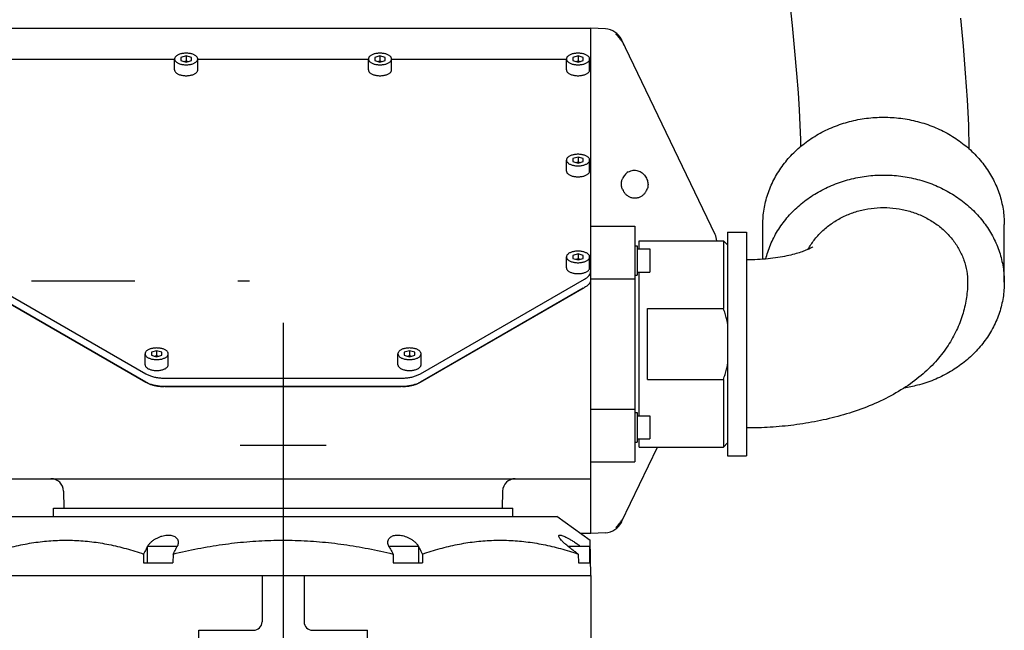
# Model space of a CAD drawing. Header units: millimetres. Extents: x 0 to 594, y 0 to 420.
# Tile 29 of 31: x 489 to 512, y 320 to 335. Entities that reach past the tile are written whole.
import ezdxf

# ---------------------------------------------------------------- set-up
doc = ezdxf.new("R2010")
doc.units = ezdxf.units.MM
doc.header["$LTSCALE"] = 32.67
doc.linetypes.add('CENTER', pattern=[0.6, 0.375, -0.075, 0.075, -0.075])
doc.layers.get('0').update_dxf_attribs({"linetype": 'CONTINUOUS'})
doc.layers.add('DEFAULT_1', color=7, linetype='CENTER')

msp = doc.modelspace()

# ---------------------------------------------------------------- linework, layer by layer
at = {"color": 7, "linetype": 'CONTINUOUS'}
for p, q in [((487.5825, 334.39393), (502.1825, 334.39393)), ((502.53138, 334.37564), (502.1825, 334.39393)), ((502.1825, 322.39393), (502.1825, 334.39393)), ((505.13326, 329.49651), (502.91424, 334.11947)), ((492.3075, 333.40065), (492.3075, 333.66045)), ((492.5825, 333.73262), (492.4575, 333.69654)), ((492.4575, 333.69654), (492.4575, 333.62437)), ((492.5825, 333.73262), (492.5825, 333.62004)), ((492.7075, 333.69654), (492.5825, 333.73262)), ((492.7075, 333.62437), (492.7075, 333.69654)), ((492.8575, 333.40065), (492.8575, 333.66045)), ((496.9075, 333.40065), (496.9075, 333.66045)), ((497.1825, 333.73262), (497.0575, 333.69654)), ((497.0575, 333.69654), (497.0575, 333.62437)), ((497.1825, 333.73262), (497.1825, 333.62004)), ((497.3075, 333.69654), (497.1825, 333.73262)), ((497.3075, 333.62437), (497.3075, 333.69654)), ((497.4575, 333.40065), (497.4575, 333.66045)), ((501.6075, 333.40065), (501.6075, 333.66045)), ((501.8825, 333.73262), (501.7575, 333.69654)), ((501.7575, 333.69654), (501.7575, 333.62437)), ((502.0075, 333.69654), (501.8825, 333.73262)), ((501.8825, 333.73262), (501.8825, 333.62004)), ((502.0075, 333.62437), (502.0075, 333.69654)), ((502.1575, 333.40065), (502.1575, 333.66045)), ((492.3075, 333.65065), (488.1575, 333.65065)), ((492.4575, 333.62437), (492.5825, 333.58828)), ((492.5275, 333.60416), (492.5825, 333.62004)), ((492.5825, 333.58828), (492.7075, 333.62437)), ((492.5825, 333.62004), (492.6375, 333.60416)), ((496.9075, 333.65065), (492.8575, 333.65065)), ((497.0575, 333.62437), (497.1825, 333.58828)), ((497.1275, 333.60416), (497.1825, 333.62004)), ((497.1825, 333.58828), (497.3075, 333.62437)), ((497.1825, 333.62004), (497.2375, 333.60416)), ((501.6075, 333.65065), (497.4575, 333.65065)), ((501.7575, 333.62437), (501.8825, 333.58828)), ((501.8275, 333.60416), (501.8825, 333.62004)), ((501.8825, 333.58828), (502.0075, 333.62437)), ((501.8825, 333.62004), (501.9375, 333.60416)), ((501.8825, 331.33262), (501.7575, 331.29654)), ((502.0075, 331.29654), (501.8825, 331.33262)), ((501.8825, 331.33262), (501.8825, 331.22004)), ((501.6075, 331.00065), (501.6075, 331.26045)), ((501.7575, 331.29654), (501.7575, 331.22437)), ((501.7575, 331.22437), (501.8825, 331.18828)), ((501.8275, 331.20416), (501.8825, 331.22004)), ((501.8825, 331.18828), (502.0075, 331.22437)), ((501.8825, 331.22004), (501.9375, 331.20416)), ((502.0075, 331.22437), (502.0075, 331.29654)), ((502.1575, 331.00065), (502.1575, 331.26045)), ((502.93547, 330.8132), (502.93758, 330.81846)), ((502.1825, 329.69393), (503.2325, 329.69393)), ((503.2325, 329.69393), (503.2325, 324.09393)), ((506.2675, 328.90519), (506.2675, 329.73054)), ((511.9975, 328.35798), (511.9975, 329.73054)), ((505.4325, 329.54893), (505.8825, 329.54893)), ((505.4325, 329.54892), (505.4325, 324.23894)), ((505.8825, 329.54892), (505.8825, 324.23894)), ((503.2325, 329.22383), (503.2825, 329.22383)), ((503.2825, 329.22383), (503.2825, 328.52383)), ((503.3325, 329.34393), (505.3325, 329.34393)), ((503.3325, 329.14393), (503.3325, 329.34393)), ((505.3325, 329.34393), (505.3325, 327.73803)), ((505.4325, 329.24393), (505.3325, 329.34393)), ((501.8825, 329.03262), (501.7575, 328.99654)), ((501.7575, 328.99654), (501.7575, 328.92437)), ((502.0075, 328.99654), (501.8825, 329.03262)), ((501.8825, 329.03262), (501.8825, 328.92004)), ((502.0075, 328.92437), (502.0075, 328.99654)), ((503.2825, 329.14883), (503.5825, 329.14883)), ((503.5825, 329.14883), (503.5825, 328.59883)), ((501.6075, 328.70065), (501.6075, 328.96045)), ((501.7575, 328.92437), (501.8825, 328.88828)), ((501.8275, 328.90416), (501.8825, 328.92004)), ((501.8825, 328.88828), (502.0075, 328.92437)), ((501.8825, 328.92004), (501.9375, 328.90416)), ((502.1575, 328.70065), (502.1575, 328.96045)), ((503.2325, 328.52383), (503.2825, 328.52383)), ((503.2825, 328.59883), (503.5825, 328.59883)), ((503.3325, 325.18903), (503.3325, 328.59883)), ((487.72914, 328.43107), (491.62307, 326.18514)), ((498.14193, 326.18514), (502.03586, 328.43107)), ((502.1825, 328.44312), (503.2325, 328.44312)), ((511.12726, 328.35798), (511.1269, 328.32512)), ((487.72914, 328.23188), (491.62307, 325.98595)), ((491.6228, 325.98537), (487.75824, 328.21657)), ((498.14193, 325.98595), (502.03586, 328.23188)), ((502.00676, 328.21657), (498.1422, 325.98537)), ((503.5325, 327.73803), (505.3325, 327.73803)), ((503.5325, 326.04983), (503.5325, 327.73803)), ((491.6075, 326.40065), (491.6075, 326.66045)), ((491.8825, 326.73262), (491.7575, 326.69654)), ((491.7575, 326.69654), (491.7575, 326.62437)), ((491.8825, 326.73262), (491.8825, 326.62004)), ((492.0075, 326.69654), (491.8825, 326.73262)), ((492.0075, 326.62437), (492.0075, 326.69654)), ((492.1575, 326.40065), (492.1575, 326.66045)), ((497.6075, 326.40065), (497.6075, 326.66045)), ((497.8825, 326.73262), (497.7575, 326.69654)), ((497.7575, 326.69654), (497.7575, 326.62437)), ((498.0075, 326.69654), (497.8825, 326.73262)), ((497.8825, 326.73262), (497.8825, 326.62004)), ((498.0075, 326.62437), (498.0075, 326.69654)), ((498.1575, 326.40065), (498.1575, 326.66045)), ((491.7575, 326.62437), (491.8825, 326.58828)), ((491.8275, 326.60416), (491.8825, 326.62004)), ((491.8825, 326.58828), (492.0075, 326.62437)), ((491.8825, 326.62004), (491.9375, 326.60416)), ((497.7575, 326.62437), (497.8825, 326.58828)), ((497.8275, 326.60416), (497.8825, 326.62004)), ((497.8825, 326.58828), (498.0075, 326.62437)), ((497.8825, 326.62004), (497.9375, 326.60416)), ((492.07643, 326.08165), (497.68857, 326.08165)), ((503.5325, 326.04983), (505.3325, 326.04983)), ((505.3325, 326.04983), (505.3325, 324.44393)), ((497.71483, 325.88223), (492.05017, 325.88223)), ((492.07643, 325.88246), (497.68857, 325.88246)), ((502.1825, 325.34473), (503.2325, 325.34473)), ((503.2325, 325.26403), (503.2825, 325.26403)), ((503.2825, 325.26403), (503.2825, 324.56403)), ((503.2825, 325.18903), (503.5825, 325.18903)), ((503.5825, 325.18903), (503.5825, 324.63903)), ((503.2325, 324.56403), (503.2825, 324.56403)), ((503.2825, 324.63903), (503.5825, 324.63903)), ((503.3325, 324.44393), (503.3325, 324.64393)), ((505.4325, 324.54393), (505.3325, 324.44393)), ((493.86154, 324.49393), (495.90346, 324.49393)), ((502.91424, 322.66839), (503.7665, 324.44393)), ((503.3325, 324.44393), (505.3325, 324.44393)), ((502.1825, 324.09393), (503.2325, 324.09393)), ((505.4325, 324.23893), (505.8825, 324.23893)), ((487.5825, 323.69393), (502.1825, 323.69393)), ((489.67182, 323.40178), (489.6825, 322.99393)), ((500.09318, 323.40178), (500.0825, 322.99393)), ((489.4325, 322.79393), (489.4325, 322.99393)), ((489.4325, 322.99393), (500.3325, 322.99393)), ((500.3325, 322.79393), (500.3325, 322.99393)), ((488.38251, 322.79393), (501.38249, 322.79393)), ((502.1736, 322.22945), (501.3825, 322.79393)), ((502.1825, 322.39393), (501.94309, 322.39393)), ((502.1825, 321.39393), (502.16784, 322.23354)), ((502.53138, 322.41221), (502.1825, 322.39393)), ((491.66237, 321.69393), (491.66237, 322.09393)), ((491.66238, 322.09393), (492.36237, 322.09393)), ((492.36237, 322.06881), (492.36237, 322.09393)), ((497.40263, 322.09393), (498.10262, 322.09393)), ((497.40263, 322.06881), (497.40263, 322.09393)), ((498.10263, 321.69393), (498.10263, 322.09393)), ((501.6402, 322.09393), (502.16159, 322.09393)), ((502.1616, 321.69393), (502.1616, 322.09393)), ((491.5726, 321.90615), (491.5739, 321.69393)), ((492.27235, 321.90615), (492.26681, 321.69393)), ((497.49265, 321.90615), (497.49819, 321.69393)), ((498.1924, 321.90615), (498.1911, 321.69393)), ((501.88371, 321.90615), (501.89025, 321.69393)), ((491.5739, 321.69393), (492.26681, 321.69393)), ((497.49819, 321.69393), (498.1911, 321.69393)), ((501.89025, 321.69393), (502.17726, 321.69393)), ((487.5825, 321.39393), (502.1825, 321.39393)), ((494.3825, 321.39393), (494.3825, 320.29393)), ((495.3825, 321.39393), (495.3825, 320.29393)), ((502.1825, 321.39393), (502.1825, 316.00451)), ((492.8825, 320.09393), (494.1825, 320.09393)), ((492.8825, 318.29393), (492.8825, 320.09393)), ((495.5825, 320.09393), (496.8825, 320.09393)), ((496.8825, 318.29393), (496.8825, 320.09393))]:
    msp.add_line(p, q, dxfattribs=at)
for points in [[(506.89489, 335.12059), (506.96197, 334.4528), (507.01969, 333.84723), (507.0669, 333.31299), (507.10333, 332.85408), (507.13043, 332.45387), (507.14921, 332.09246), (507.16043, 331.75081), (507.16256, 331.57248)], [(511.16367, 331.51803), (511.16379, 331.53893), (511.15225, 332.08763), (511.12347, 332.68716), (511.07926, 333.32019), (511.02531, 333.96373), (510.96342, 334.62995)]]:
    msp.add_lwpolyline(points, dxfattribs=at)
for centre, radius, start, end in [((502.50783, 333.92626), 0.45, 25.641053, 87.000022), ((504.6825, 329.28014), 0.5, 7.33645, 25.641009), ((489.37192, 323.39393), 0.3, 1.5, 90), ((500.39308, 323.39393), 0.3, 90, 178.5), ((502.50783, 322.8616), 0.45, 272.999973, 334.358994), ((494.1825, 320.29393), 0.2, 270, 360), ((495.5825, 320.29393), 0.2, 180, 270)]:
    msp.add_arc(centre, radius, start, end, dxfattribs=at)
for points, knots in [([(502.79936, 334.23127), (502.7958, 334.23593), (502.79114, 334.24129), (502.78642, 334.25396), (502.79025, 334.25498), (502.79166, 334.25505)], [0, 0, 0, 0, 0.59706034, 0.87095875, 1, 1, 1, 1]), ([(502.79166, 334.25505), (502.79272, 334.25511), (502.79953, 334.25462), (502.80484, 334.25119), (502.80957, 334.2481), (502.81052, 334.24748)], [0, 0, 0, 0, 0.142558, 0.82908332, 1, 1, 1, 1]), ([(502.98575, 333.97048), (502.98137, 333.97963), (502.9722, 333.99763), (502.95747, 334.0238), (502.94208, 334.0489), (502.92623, 334.07287), (502.90991, 334.09601), (502.89284, 334.11884), (502.87467, 334.14188), (502.85527, 334.16535), (502.83527, 334.18866), (502.8163, 334.2105), (502.80446, 334.2246), (502.79936, 334.23127)], [0, 0, 0, 0, 0.0946138, 0.18836426, 0.28013474, 0.36923478, 0.45635616, 0.54425843, 0.63513182, 0.7301409, 0.82829676, 0.92166315, 1, 1, 1, 1]), ([(502.81052, 334.24748), (502.81541, 334.24428), (502.8285, 334.23548), (502.84834, 334.21687), (502.87144, 334.19057), (502.8943, 334.15759), (502.90788, 334.13272), (502.91424, 334.11947)], [0, 0, 0, 0, 0.10670099, 0.27853688, 0.49089943, 0.735237, 1, 1, 1, 1]), ([(492.5825, 333.79795), (492.56883, 333.79795), (492.5417, 333.79695), (492.50181, 333.79243), (492.46369, 333.78502), (492.42818, 333.77487), (492.39605, 333.76222), (492.368, 333.74731), (492.34461, 333.73045), (492.32638, 333.71193), (492.31377, 333.69204), (492.30829, 333.67443), (492.30751, 333.66389), (492.30751, 333.66045)], [0, 0, 0, 0, 0.1232693, 0.24448215, 0.36166448, 0.47301135, 0.5769841, 0.67242727, 0.75872015, 0.83598126, 0.90532899, 0.96911793, 1, 1, 1, 1]), ([(492.30751, 333.66045), (492.30751, 333.65701), (492.30829, 333.64647), (492.31377, 333.62887), (492.32638, 333.60898), (492.34461, 333.59046), (492.368, 333.5736), (492.39605, 333.55869), (492.42818, 333.54603), (492.46369, 333.53589), (492.50181, 333.52848), (492.5417, 333.52396), (492.56883, 333.52295), (492.5825, 333.52295)], [0, 0, 0, 0, 0.03088207, 0.09467101, 0.16401874, 0.24127985, 0.32757273, 0.4230159, 0.52698865, 0.63833552, 0.75551785, 0.8767307, 1, 1, 1, 1]), ([(492.85749, 333.66045), (492.85749, 333.66389), (492.85671, 333.67443), (492.85123, 333.69204), (492.83862, 333.71193), (492.82039, 333.73045), (492.797, 333.74731), (492.76895, 333.76222), (492.73682, 333.77487), (492.70131, 333.78502), (492.66319, 333.79243), (492.6233, 333.79695), (492.59617, 333.79795), (492.5825, 333.79795)], [0, 0, 0, 0, 0.03088207, 0.09467101, 0.16401874, 0.24127985, 0.32757273, 0.4230159, 0.52698865, 0.63833552, 0.75551785, 0.8767307, 1, 1, 1, 1]), ([(492.5825, 333.52295), (492.59617, 333.52295), (492.6233, 333.52396), (492.66319, 333.52848), (492.70131, 333.53589), (492.73682, 333.54603), (492.76895, 333.55869), (492.797, 333.5736), (492.82039, 333.59046), (492.83862, 333.60898), (492.85123, 333.62887), (492.85671, 333.64647), (492.85749, 333.65701), (492.85749, 333.66045)], [0, 0, 0, 0, 0.1232693, 0.24448215, 0.36166448, 0.47301135, 0.5769841, 0.67242727, 0.75872015, 0.83598126, 0.90532899, 0.96911793, 1, 1, 1, 1]), ([(497.1825, 333.79795), (497.16883, 333.79795), (497.1417, 333.79695), (497.10181, 333.79243), (497.06369, 333.78502), (497.02818, 333.77487), (496.99605, 333.76222), (496.968, 333.74731), (496.94461, 333.73045), (496.92638, 333.71193), (496.91377, 333.69204), (496.90829, 333.67443), (496.90751, 333.66389), (496.90751, 333.66045)], [0, 0, 0, 0, 0.1232693, 0.24448215, 0.36166448, 0.47301135, 0.5769841, 0.67242727, 0.75872015, 0.83598126, 0.90532899, 0.96911793, 1, 1, 1, 1]), ([(496.90751, 333.66045), (496.90751, 333.65701), (496.90829, 333.64647), (496.91377, 333.62887), (496.92638, 333.60898), (496.94461, 333.59046), (496.968, 333.5736), (496.99605, 333.55869), (497.02818, 333.54603), (497.06369, 333.53589), (497.10181, 333.52848), (497.1417, 333.52396), (497.16883, 333.52295), (497.1825, 333.52295)], [0, 0, 0, 0, 0.03088207, 0.09467101, 0.16401874, 0.24127985, 0.32757273, 0.4230159, 0.52698865, 0.63833552, 0.75551785, 0.8767307, 1, 1, 1, 1]), ([(497.45749, 333.66045), (497.45749, 333.66389), (497.45671, 333.67443), (497.45123, 333.69204), (497.43862, 333.71193), (497.42039, 333.73045), (497.397, 333.74731), (497.36895, 333.76222), (497.33682, 333.77487), (497.30131, 333.78502), (497.26319, 333.79243), (497.2233, 333.79695), (497.19617, 333.79795), (497.1825, 333.79795)], [0, 0, 0, 0, 0.03088207, 0.09467101, 0.16401874, 0.24127985, 0.32757273, 0.4230159, 0.52698865, 0.63833552, 0.75551785, 0.8767307, 1, 1, 1, 1]), ([(497.1825, 333.52295), (497.19617, 333.52295), (497.2233, 333.52396), (497.26319, 333.52848), (497.30131, 333.53589), (497.33682, 333.54603), (497.36895, 333.55869), (497.397, 333.5736), (497.42039, 333.59046), (497.43862, 333.60898), (497.45123, 333.62887), (497.45671, 333.64647), (497.45749, 333.65701), (497.45749, 333.66045)], [0, 0, 0, 0, 0.1232693, 0.24448215, 0.36166448, 0.47301135, 0.5769841, 0.67242727, 0.75872015, 0.83598126, 0.90532899, 0.96911793, 1, 1, 1, 1]), ([(501.8825, 333.79795), (501.86883, 333.79795), (501.8417, 333.79695), (501.80181, 333.79243), (501.76369, 333.78502), (501.72818, 333.77487), (501.69605, 333.76222), (501.668, 333.74731), (501.64461, 333.73045), (501.62638, 333.71193), (501.61377, 333.69204), (501.60829, 333.67443), (501.60751, 333.66389), (501.60751, 333.66045)], [0, 0, 0, 0, 0.1232693, 0.24448215, 0.36166448, 0.47301135, 0.5769841, 0.67242727, 0.75872015, 0.83598126, 0.90532899, 0.96911793, 1, 1, 1, 1]), ([(501.60751, 333.66045), (501.60751, 333.65701), (501.60829, 333.64647), (501.61377, 333.62887), (501.62638, 333.60898), (501.64461, 333.59046), (501.668, 333.5736), (501.69605, 333.55869), (501.72818, 333.54603), (501.76369, 333.53589), (501.80181, 333.52848), (501.8417, 333.52396), (501.86883, 333.52295), (501.8825, 333.52295)], [0, 0, 0, 0, 0.03088207, 0.09467101, 0.16401874, 0.24127985, 0.32757273, 0.4230159, 0.52698865, 0.63833552, 0.75551785, 0.8767307, 1, 1, 1, 1]), ([(502.15749, 333.66045), (502.15749, 333.66389), (502.15671, 333.67443), (502.15123, 333.69204), (502.13862, 333.71193), (502.12039, 333.73045), (502.097, 333.74731), (502.06895, 333.76222), (502.03682, 333.77487), (502.00131, 333.78502), (501.96319, 333.79243), (501.9233, 333.79695), (501.89617, 333.79795), (501.8825, 333.79795)], [0, 0, 0, 0, 0.03088207, 0.09467101, 0.16401874, 0.24127985, 0.32757273, 0.4230159, 0.52698865, 0.63833552, 0.75551785, 0.8767307, 1, 1, 1, 1]), ([(501.8825, 333.52295), (501.89617, 333.52295), (501.9233, 333.52396), (501.96319, 333.52848), (502.00131, 333.53589), (502.03682, 333.54603), (502.06895, 333.55869), (502.097, 333.5736), (502.12039, 333.59046), (502.13862, 333.60898), (502.15123, 333.62887), (502.15671, 333.64647), (502.15749, 333.65701), (502.15749, 333.66045)], [0, 0, 0, 0, 0.1232693, 0.24448215, 0.36166448, 0.47301135, 0.5769841, 0.67242727, 0.75872015, 0.83598126, 0.90532899, 0.96911793, 1, 1, 1, 1]), ([(502.1825, 333.40065), (502.1825, 333.41534), (502.17753, 333.44251), (502.16518, 333.46679), (502.1585, 333.47718)], [0, 0, 0, 0, 0.54421182, 1, 1, 1, 1]), ([(492.30751, 333.40065), (492.30751, 333.39721), (492.30829, 333.38667), (492.31377, 333.36906), (492.32638, 333.34917), (492.34461, 333.33065), (492.368, 333.31379), (492.39605, 333.29888), (492.42818, 333.28622), (492.46369, 333.27608), (492.50181, 333.26867), (492.54154, 333.26417), (492.5685, 333.26316), (492.582, 333.26315)], [0, 0, 0, 0, 0.03092838, 0.09481298, 0.16426469, 0.24164166, 0.32806394, 0.42365023, 0.52777889, 0.63929273, 0.75665078, 0.87804539, 1, 1, 1, 1]), ([(492.583, 333.26315), (492.5965, 333.26316), (492.62346, 333.26417), (492.66319, 333.26867), (492.70131, 333.27608), (492.73682, 333.28622), (492.76895, 333.29888), (492.797, 333.31379), (492.82039, 333.33065), (492.83862, 333.34917), (492.85123, 333.36906), (492.85671, 333.38667), (492.85749, 333.39721), (492.85749, 333.40065)], [0, 0, 0, 0, 0.12195461, 0.24334922, 0.36070727, 0.47222111, 0.57634977, 0.67193606, 0.75835834, 0.83573531, 0.90518702, 0.96907162, 1, 1, 1, 1]), ([(496.90751, 333.40065), (496.90751, 333.39721), (496.90829, 333.38667), (496.91377, 333.36906), (496.92638, 333.34917), (496.94461, 333.33065), (496.968, 333.31379), (496.99605, 333.29888), (497.02818, 333.28622), (497.06369, 333.27608), (497.10181, 333.26867), (497.14154, 333.26417), (497.1685, 333.26316), (497.182, 333.26315)], [0, 0, 0, 0, 0.03092838, 0.09481298, 0.16426469, 0.24164166, 0.32806394, 0.42365023, 0.52777889, 0.63929273, 0.75665078, 0.87804539, 1, 1, 1, 1]), ([(497.183, 333.26315), (497.1965, 333.26316), (497.22346, 333.26417), (497.26319, 333.26867), (497.30131, 333.27608), (497.33682, 333.28622), (497.36895, 333.29888), (497.397, 333.31379), (497.42039, 333.33065), (497.43862, 333.34917), (497.45123, 333.36906), (497.45671, 333.38667), (497.45749, 333.39721), (497.45749, 333.40065)], [0, 0, 0, 0, 0.12195461, 0.24334922, 0.36070727, 0.47222111, 0.57634977, 0.67193606, 0.75835834, 0.83573531, 0.90518702, 0.96907162, 1, 1, 1, 1]), ([(501.60751, 333.40065), (501.60751, 333.39721), (501.60829, 333.38667), (501.61377, 333.36906), (501.62638, 333.34917), (501.64461, 333.33065), (501.668, 333.31379), (501.69605, 333.29888), (501.72818, 333.28622), (501.76369, 333.27608), (501.80181, 333.26867), (501.84154, 333.26417), (501.8685, 333.26316), (501.882, 333.26315)], [0, 0, 0, 0, 0.03092838, 0.09481298, 0.16426469, 0.24164166, 0.32806394, 0.42365023, 0.52777889, 0.63929273, 0.75665078, 0.87804539, 1, 1, 1, 1]), ([(501.883, 333.26315), (501.8965, 333.26316), (501.92346, 333.26417), (501.96319, 333.26867), (502.00131, 333.27608), (502.03682, 333.28622), (502.06895, 333.29888), (502.097, 333.31379), (502.12039, 333.33065), (502.13862, 333.34917), (502.15123, 333.36906), (502.15671, 333.38667), (502.15749, 333.39721), (502.15749, 333.40065)], [0, 0, 0, 0, 0.12195461, 0.24334922, 0.36070727, 0.47222111, 0.57634977, 0.67193606, 0.75835834, 0.83573531, 0.90518702, 0.96907162, 1, 1, 1, 1]), ([(506.2675, 329.73054), (506.2675, 329.85191), (506.28713, 330.09529), (506.37475, 330.45247), (506.51868, 330.79471), (506.71587, 331.115), (506.96217, 331.40683), (507.25247, 331.66434), (507.5808, 331.88239), (507.94048, 332.05664), (508.32422, 332.18362), (508.7242, 332.26084), (508.99632, 332.2781), (509.1325, 332.2781)], [0, 0, 0, 0, 0.08556143, 0.17157514, 0.25845021, 0.34651522, 0.43599147, 0.52697852, 0.61945168, 0.7132698, 0.80819087, 0.90389314, 1, 1, 1, 1]), ([(509.1325, 332.2781), (509.26869, 332.2781), (509.5408, 332.26084), (509.94078, 332.18362), (510.32452, 332.05664), (510.6842, 331.88239), (511.01253, 331.66434), (511.30283, 331.40683), (511.54913, 331.115), (511.74632, 330.79471), (511.89025, 330.45247), (511.97787, 330.09529), (511.9975, 329.85191), (511.9975, 329.73054)], [0, 0, 0, 0, 0.09610686, 0.19180913, 0.2867302, 0.38054832, 0.47302148, 0.56400853, 0.65348478, 0.74154979, 0.82842486, 0.91443857, 1, 1, 1, 1]), ([(501.8825, 331.39795), (501.86883, 331.39795), (501.8417, 331.39695), (501.80181, 331.39243), (501.76369, 331.38502), (501.72818, 331.37487), (501.69605, 331.36222), (501.668, 331.34731), (501.64461, 331.33045), (501.62638, 331.31193), (501.61377, 331.29204), (501.60829, 331.27443), (501.60751, 331.26389), (501.60751, 331.26045)], [0, 0, 0, 0, 0.1232693, 0.24448215, 0.36166448, 0.47301135, 0.5769841, 0.67242727, 0.75872015, 0.83598126, 0.90532899, 0.96911793, 1, 1, 1, 1]), ([(502.15749, 331.26045), (502.15749, 331.26389), (502.15671, 331.27443), (502.15123, 331.29204), (502.13862, 331.31193), (502.12039, 331.33045), (502.097, 331.34731), (502.06895, 331.36222), (502.03682, 331.37487), (502.00131, 331.38502), (501.96319, 331.39243), (501.9233, 331.39695), (501.89617, 331.39795), (501.8825, 331.39795)], [0, 0, 0, 0, 0.03088207, 0.09467101, 0.16401874, 0.24127985, 0.32757273, 0.4230159, 0.52698865, 0.63833552, 0.75551785, 0.8767307, 1, 1, 1, 1]), ([(501.60751, 331.26045), (501.60751, 331.25701), (501.60829, 331.24647), (501.61377, 331.22887), (501.62638, 331.20898), (501.64461, 331.19046), (501.668, 331.1736), (501.69605, 331.15869), (501.72818, 331.14603), (501.76369, 331.13589), (501.80181, 331.12848), (501.8417, 331.12396), (501.86883, 331.12295), (501.8825, 331.12295)], [0, 0, 0, 0, 0.03088207, 0.09467101, 0.16401874, 0.24127985, 0.32757273, 0.4230159, 0.52698865, 0.63833552, 0.75551785, 0.8767307, 1, 1, 1, 1]), ([(501.8825, 331.12295), (501.89617, 331.12295), (501.9233, 331.12396), (501.96319, 331.12848), (502.00131, 331.13589), (502.03682, 331.14603), (502.06895, 331.15869), (502.097, 331.1736), (502.12039, 331.19046), (502.13862, 331.20898), (502.15123, 331.22887), (502.15671, 331.24647), (502.15749, 331.25701), (502.15749, 331.26045)], [0, 0, 0, 0, 0.1232693, 0.24448215, 0.36166448, 0.47301135, 0.5769841, 0.67242727, 0.75872015, 0.83598126, 0.90532899, 0.96911793, 1, 1, 1, 1]), ([(501.60751, 331.00065), (501.60751, 330.99721), (501.60829, 330.98667), (501.61377, 330.96906), (501.62638, 330.94917), (501.64461, 330.93065), (501.668, 330.91379), (501.69605, 330.89888), (501.72818, 330.88622), (501.76369, 330.87608), (501.80181, 330.86867), (501.84154, 330.86417), (501.8685, 330.86316), (501.882, 330.86315)], [0, 0, 0, 0, 0.03092838, 0.09481298, 0.16426469, 0.24164166, 0.32806394, 0.42365023, 0.52777889, 0.63929273, 0.75665078, 0.87804539, 1, 1, 1, 1]), ([(501.883, 330.86315), (501.8965, 330.86316), (501.92346, 330.86417), (501.96319, 330.86867), (502.00131, 330.87608), (502.03682, 330.88622), (502.06895, 330.89888), (502.097, 330.91379), (502.12039, 330.93065), (502.13862, 330.94917), (502.15123, 330.96906), (502.15671, 330.98667), (502.15749, 330.99721), (502.15749, 331.00065)], [0, 0, 0, 0, 0.12195461, 0.24334922, 0.36070727, 0.47222111, 0.57634977, 0.67193606, 0.75835834, 0.83573531, 0.90518702, 0.96907162, 1, 1, 1, 1]), ([(503.07368, 330.97709), (503.05719, 330.96742), (503.02673, 330.94558), (502.98849, 330.90643), (502.95869, 330.86388), (502.94374, 330.83363), (502.93758, 330.81846)], [0, 0, 0, 0, 0.26983651, 0.52559393, 0.76897847, 1, 1, 1, 1]), ([(503.07368, 330.97709), (503.09266, 330.98821), (503.13121, 331.006), (503.18057, 331.0171), (503.20881, 331.01905), (503.21697, 331.01926)], [0, 0, 0, 0, 0.43790585, 0.83786805, 1, 1, 1, 1]), ([(503.21697, 331.01926), (503.22769, 331.01952), (503.25666, 331.01857), (503.30308, 331.00958), (503.35423, 330.989), (503.40147, 330.95923), (503.44382, 330.92125), (503.47973, 330.87689), (503.50794, 330.82851), (503.52793, 330.77852), (503.53985, 330.72861), (503.54412, 330.67922), (503.54079, 330.63044), (503.53328, 330.59869), (503.52816, 330.58317)], [0, 0, 0, 0, 0.05196689, 0.14026711, 0.22806401, 0.31821124, 0.40995705, 0.50306846, 0.59419497, 0.68086648, 0.76356229, 0.84243024, 0.92066402, 1, 1, 1, 1]), ([(506.33626, 328.91275), (506.35003, 328.96762), (506.40019, 329.14042), (506.51868, 329.42216), (506.71587, 329.74245), (506.96217, 330.03428), (507.25247, 330.29179), (507.5808, 330.50984), (507.94048, 330.68409), (508.32422, 330.81107), (508.7242, 330.88828), (508.99632, 330.90554), (509.1325, 330.90554)], [0, 0, 0, 0, 0.04593304, 0.14598391, 0.2474052, 0.35045177, 0.45523826, 0.56173626, 0.6697832, 0.77910035, 0.88931721, 1, 1, 1, 1]), ([(509.1325, 330.90554), (509.26869, 330.90554), (509.5408, 330.88828), (509.94078, 330.81107), (510.32452, 330.68409), (510.6842, 330.50984), (511.01253, 330.29179), (511.30283, 330.03428), (511.54913, 329.74245), (511.74632, 329.42216), (511.89025, 329.07992), (511.97787, 328.72274), (511.9975, 328.47935), (511.9975, 328.35798)], [0, 0, 0, 0, 0.09610686, 0.19180913, 0.2867302, 0.38054832, 0.47302148, 0.56400853, 0.65348478, 0.74154979, 0.82842486, 0.91443857, 1, 1, 1, 1]), ([(502.93758, 330.56159), (502.93224, 330.57471), (502.92317, 330.60031), (502.91417, 330.63856), (502.91005, 330.6753), (502.91047, 330.71123), (502.91518, 330.74654), (502.92366, 330.78066), (502.93131, 330.80259), (502.93547, 330.8132)], [0, 0, 0, 0, 0.16443486, 0.31464635, 0.45514641, 0.59251352, 0.73074626, 0.86769267, 1, 1, 1, 1]), ([(502.93758, 330.56159), (502.94502, 330.54328), (502.96376, 330.50676), (503.00272, 330.45648), (503.05418, 330.41228), (503.11769, 330.37846), (503.1755, 330.36366), (503.21074, 330.36096), (503.22094, 330.3607)], [0, 0, 0, 0, 0.16159686, 0.33365299, 0.51696316, 0.71213012, 0.91682181, 1, 1, 1, 1]), ([(503.22094, 330.3607), (503.23624, 330.3603), (503.27673, 330.36228), (503.33958, 330.37825), (503.40314, 330.41195), (503.45464, 330.45602), (503.49369, 330.50619), (503.51251, 330.54269), (503.52, 330.561)], [0, 0, 0, 0, 0.11980614, 0.31651036, 0.5039422, 0.679549, 0.84471923, 1, 1, 1, 1]), ([(503.52, 330.561), (503.52149, 330.56466), (503.52435, 330.57201), (503.52694, 330.57944), (503.52816, 330.58317)], [0, 0, 0, 0, 0.50244559, 1, 1, 1, 1]), ([(507.34175, 329.14145), (507.38346, 329.21673), (507.48203, 329.36662), (507.66551, 329.57064), (507.88506, 329.75129), (508.13246, 329.9009), (508.40175, 330.01593), (508.68745, 330.09411), (508.98267, 330.13358), (509.28148, 330.13359), (509.57667, 330.09413), (509.86232, 330.01597), (510.13154, 329.90097), (510.37887, 329.75141), (510.59835, 329.5708), (510.78539, 329.36281), (510.93548, 329.13229), (511.04533, 328.88409), (511.11226, 328.62413), (511.12726, 328.44638), (511.12726, 328.35798)], [0, 0, 0, 0, 0.05054647, 0.10507185, 0.1606978, 0.21710224, 0.27448204, 0.33231008, 0.39071996, 0.44907156, 0.50747596, 0.56529338, 0.62265818, 0.67904484, 0.73465255, 0.78916469, 0.84286824, 0.8957061, 0.94803091, 1, 1, 1, 1]), ([(501.8825, 329.09795), (501.86883, 329.09795), (501.8417, 329.09695), (501.80181, 329.09243), (501.76369, 329.08502), (501.72818, 329.07487), (501.69605, 329.06222), (501.668, 329.04731), (501.64461, 329.03045), (501.62638, 329.01193), (501.61377, 328.99204), (501.60829, 328.97443), (501.60751, 328.96389), (501.60751, 328.96045)], [0, 0, 0, 0, 0.1232693, 0.24448215, 0.36166448, 0.47301135, 0.5769841, 0.67242727, 0.75872015, 0.83598126, 0.90532899, 0.96911793, 1, 1, 1, 1]), ([(502.15749, 328.96045), (502.15749, 328.96389), (502.15671, 328.97443), (502.15123, 328.99204), (502.13862, 329.01193), (502.12039, 329.03045), (502.097, 329.04731), (502.06895, 329.06222), (502.03682, 329.07487), (502.00131, 329.08502), (501.96319, 329.09243), (501.9233, 329.09695), (501.89617, 329.09795), (501.8825, 329.09795)], [0, 0, 0, 0, 0.03088207, 0.09467101, 0.16401874, 0.24127985, 0.32757273, 0.4230159, 0.52698865, 0.63833552, 0.75551785, 0.8767307, 1, 1, 1, 1]), ([(507.45625, 329.19942), (507.45623, 329.19944), (507.45524, 329.19982), (507.41476, 329.17333), (507.37036, 329.15291), (507.27846, 329.11104), (507.16189, 329.06929), (507.00993, 329.02336), (506.82821, 328.98006), (506.61856, 328.94181), (506.38658, 328.91209), (506.13867, 328.89322), (505.96875, 328.88893), (505.8825, 328.88893)], [0, 0, 0, 0, 0.00067474, 0.01867019, 0.05721026, 0.11541024, 0.19351195, 0.29122886, 0.40739473, 0.53983763, 0.68543663, 0.84030024, 1, 1, 1, 1]), ([(501.60751, 328.96045), (501.60751, 328.95701), (501.60829, 328.94647), (501.61377, 328.92887), (501.62638, 328.90898), (501.64461, 328.89046), (501.668, 328.8736), (501.69605, 328.85869), (501.72818, 328.84603), (501.76369, 328.83589), (501.80181, 328.82848), (501.8417, 328.82396), (501.86883, 328.82295), (501.8825, 328.82295)], [0, 0, 0, 0, 0.03088207, 0.09467101, 0.16401874, 0.24127985, 0.32757273, 0.4230159, 0.52698865, 0.63833552, 0.75551785, 0.8767307, 1, 1, 1, 1]), ([(501.8825, 328.82295), (501.89617, 328.82295), (501.9233, 328.82396), (501.96319, 328.82848), (502.00131, 328.83589), (502.03682, 328.84603), (502.06895, 328.85869), (502.097, 328.8736), (502.12039, 328.89046), (502.13862, 328.90898), (502.15123, 328.92887), (502.15671, 328.94647), (502.15749, 328.95701), (502.15749, 328.96045)], [0, 0, 0, 0, 0.1232693, 0.24448215, 0.36166448, 0.47301135, 0.5769841, 0.67242727, 0.75872015, 0.83598126, 0.90532899, 0.96911793, 1, 1, 1, 1]), ([(501.60751, 328.70065), (501.60751, 328.69721), (501.60829, 328.68667), (501.61377, 328.66906), (501.62638, 328.64917), (501.64461, 328.63065), (501.668, 328.61379), (501.69605, 328.59888), (501.72818, 328.58622), (501.76369, 328.57608), (501.80181, 328.56867), (501.84154, 328.56417), (501.8685, 328.56316), (501.882, 328.56315)], [0, 0, 0, 0, 0.03092838, 0.09481298, 0.16426469, 0.24164166, 0.32806394, 0.42365023, 0.52777889, 0.63929273, 0.75665078, 0.87804539, 1, 1, 1, 1]), ([(501.883, 328.56315), (501.8965, 328.56316), (501.92346, 328.56417), (501.96319, 328.56867), (502.00131, 328.57608), (502.03682, 328.58622), (502.06895, 328.59888), (502.097, 328.61379), (502.12039, 328.63065), (502.13862, 328.64917), (502.15123, 328.66906), (502.15671, 328.68667), (502.15749, 328.69721), (502.15749, 328.70065)], [0, 0, 0, 0, 0.12195461, 0.24334922, 0.36070727, 0.47222111, 0.57634977, 0.67193606, 0.75835834, 0.83573531, 0.90518702, 0.96907162, 1, 1, 1, 1]), ([(502.03586, 328.43107), (502.05369, 328.44135), (502.08649, 328.46293), (502.12818, 328.5004), (502.15901, 328.54079), (502.17812, 328.58346), (502.1825, 328.6132), (502.1825, 328.62758)], [0, 0, 0, 0, 0.24091193, 0.45813624, 0.6535064, 0.83160409, 1, 1, 1, 1]), ([(502.1825, 328.42839), (502.1825, 328.41401), (502.17812, 328.38427), (502.15901, 328.34161), (502.12818, 328.30122), (502.08649, 328.26374), (502.05369, 328.24216), (502.03586, 328.23188)], [0, 0, 0, 0, 0.16839591, 0.3464936, 0.54186376, 0.75908807, 1, 1, 1, 1]), ([(511.12692, 328.32512), (511.12433, 328.20082), (511.10148, 327.94936), (511.01384, 327.57655), (510.87034, 327.20811), (510.66793, 326.84797), (510.40152, 326.49921), (510.06555, 326.16665), (509.6567, 325.85815), (509.18283, 325.58623), (508.66296, 325.36058), (508.11924, 325.18401), (507.56485, 325.05306), (507.00597, 324.96309), (506.44476, 324.91048), (506.06973, 324.89893), (505.8825, 324.89893)], [0, 0, 0, 0, 0.05386076, 0.10897306, 0.16538873, 0.22459388, 0.28736207, 0.35490556, 0.42875975, 0.50862124, 0.59102916, 0.67384509, 0.75596041, 0.8375763, 0.91888588, 1, 1, 1, 1]), ([(511.9975, 328.35798), (511.9975, 328.23661), (511.97787, 327.99323), (511.89025, 327.63604), (511.74632, 327.29381), (511.54913, 326.97352), (511.30283, 326.68169), (511.01253, 326.42417), (510.6842, 326.20613), (510.32452, 326.03188), (509.96739, 325.9137), (509.72981, 325.86455), (509.62334, 325.84809)], [0, 0, 0, 0, 0.09677087, 0.19405328, 0.29230989, 0.39191233, 0.49311091, 0.59601821, 0.70060632, 0.80671559, 0.91407231, 1, 1, 1, 1]), ([(505.4325, 327.37611), (505.42431, 327.41603), (505.40585, 327.49637), (505.37242, 327.6171), (505.34645, 327.69753), (505.3325, 327.73803)], [0, 0, 0, 0, 0.32532806, 0.65800221, 1, 1, 1, 1]), ([(491.8825, 326.79795), (491.86883, 326.79795), (491.8417, 326.79695), (491.80181, 326.79243), (491.76369, 326.78502), (491.72818, 326.77487), (491.69605, 326.76222), (491.668, 326.74731), (491.64461, 326.73045), (491.62638, 326.71193), (491.61377, 326.69204), (491.60829, 326.67443), (491.60751, 326.66389), (491.60751, 326.66045)], [0, 0, 0, 0, 0.1232693, 0.24448215, 0.36166448, 0.47301135, 0.5769841, 0.67242727, 0.75872015, 0.83598126, 0.90532899, 0.96911793, 1, 1, 1, 1]), ([(491.60751, 326.66045), (491.60751, 326.65701), (491.60829, 326.64647), (491.61377, 326.62887), (491.62638, 326.60898), (491.64461, 326.59046), (491.668, 326.5736), (491.69605, 326.55869), (491.72818, 326.54603), (491.76369, 326.53589), (491.80181, 326.52848), (491.8417, 326.52396), (491.86883, 326.52295), (491.8825, 326.52295)], [0, 0, 0, 0, 0.03088207, 0.09467101, 0.16401874, 0.24127985, 0.32757273, 0.4230159, 0.52698865, 0.63833552, 0.75551785, 0.8767307, 1, 1, 1, 1]), ([(492.15749, 326.66045), (492.15749, 326.66389), (492.15671, 326.67443), (492.15123, 326.69204), (492.13862, 326.71193), (492.12039, 326.73045), (492.097, 326.74731), (492.06895, 326.76222), (492.03682, 326.77487), (492.00131, 326.78502), (491.96319, 326.79243), (491.9233, 326.79695), (491.89617, 326.79795), (491.8825, 326.79795)], [0, 0, 0, 0, 0.03088207, 0.09467101, 0.16401874, 0.24127985, 0.32757273, 0.4230159, 0.52698865, 0.63833552, 0.75551785, 0.8767307, 1, 1, 1, 1]), ([(491.8825, 326.52295), (491.89617, 326.52295), (491.9233, 326.52396), (491.96319, 326.52848), (492.00131, 326.53589), (492.03682, 326.54603), (492.06895, 326.55869), (492.097, 326.5736), (492.12039, 326.59046), (492.13862, 326.60898), (492.15123, 326.62887), (492.15671, 326.64647), (492.15749, 326.65701), (492.15749, 326.66045)], [0, 0, 0, 0, 0.1232693, 0.24448215, 0.36166448, 0.47301135, 0.5769841, 0.67242727, 0.75872015, 0.83598126, 0.90532899, 0.96911793, 1, 1, 1, 1]), ([(497.8825, 326.79795), (497.86883, 326.79795), (497.8417, 326.79695), (497.80181, 326.79243), (497.76369, 326.78502), (497.72818, 326.77487), (497.69605, 326.76222), (497.668, 326.74731), (497.64461, 326.73045), (497.62638, 326.71193), (497.61377, 326.69204), (497.60829, 326.67443), (497.60751, 326.66389), (497.60751, 326.66045)], [0, 0, 0, 0, 0.1232693, 0.24448215, 0.36166448, 0.47301135, 0.5769841, 0.67242727, 0.75872015, 0.83598126, 0.90532899, 0.96911793, 1, 1, 1, 1]), ([(497.60751, 326.66045), (497.60751, 326.65701), (497.60829, 326.64647), (497.61377, 326.62887), (497.62638, 326.60898), (497.64461, 326.59046), (497.668, 326.5736), (497.69605, 326.55869), (497.72818, 326.54603), (497.76369, 326.53589), (497.80181, 326.52848), (497.8417, 326.52396), (497.86883, 326.52295), (497.8825, 326.52295)], [0, 0, 0, 0, 0.03088207, 0.09467101, 0.16401874, 0.24127985, 0.32757273, 0.4230159, 0.52698865, 0.63833552, 0.75551785, 0.8767307, 1, 1, 1, 1]), ([(498.15749, 326.66045), (498.15749, 326.66389), (498.15671, 326.67443), (498.15123, 326.69204), (498.13862, 326.71193), (498.12039, 326.73045), (498.097, 326.74731), (498.06895, 326.76222), (498.03682, 326.77487), (498.00131, 326.78502), (497.96319, 326.79243), (497.9233, 326.79695), (497.89617, 326.79795), (497.8825, 326.79795)], [0, 0, 0, 0, 0.03088207, 0.09467101, 0.16401874, 0.24127985, 0.32757273, 0.4230159, 0.52698865, 0.63833552, 0.75551785, 0.8767307, 1, 1, 1, 1]), ([(497.8825, 326.52295), (497.89617, 326.52295), (497.9233, 326.52396), (497.96319, 326.52848), (498.00131, 326.53589), (498.03682, 326.54603), (498.06895, 326.55869), (498.097, 326.5736), (498.12039, 326.59046), (498.13862, 326.60898), (498.15123, 326.62887), (498.15671, 326.64647), (498.15749, 326.65701), (498.15749, 326.66045)], [0, 0, 0, 0, 0.1232693, 0.24448215, 0.36166448, 0.47301135, 0.5769841, 0.67242727, 0.75872015, 0.83598126, 0.90532899, 0.96911793, 1, 1, 1, 1]), ([(505.3325, 326.04983), (505.34646, 326.09036), (505.37244, 326.17082), (505.40587, 326.29155), (505.42432, 326.37186), (505.4325, 326.41174)], [0, 0, 0, 0, 0.34228187, 0.67493714, 1, 1, 1, 1]), ([(491.60751, 326.40065), (491.60751, 326.39721), (491.60829, 326.38667), (491.61377, 326.36906), (491.62638, 326.34917), (491.64461, 326.33065), (491.668, 326.31379), (491.69605, 326.29888), (491.72818, 326.28622), (491.76369, 326.27608), (491.80181, 326.26867), (491.84154, 326.26417), (491.8685, 326.26316), (491.882, 326.26315)], [0, 0, 0, 0, 0.03092838, 0.09481298, 0.16426469, 0.24164166, 0.32806394, 0.42365023, 0.52777889, 0.63929273, 0.75665078, 0.87804539, 1, 1, 1, 1]), ([(491.62307, 326.18514), (491.64671, 326.1715), (491.69846, 326.14679), (491.78303, 326.1183), (491.87602, 326.09734), (491.97476, 326.08451), (492.04231, 326.08165), (492.07643, 326.08165)], [0, 0, 0, 0, 0.17427128, 0.36494221, 0.56886445, 0.78205276, 1, 1, 1, 1]), ([(491.883, 326.26315), (491.8965, 326.26316), (491.92346, 326.26417), (491.96319, 326.26867), (492.00131, 326.27608), (492.03682, 326.28622), (492.06895, 326.29888), (492.097, 326.31379), (492.12039, 326.33065), (492.13862, 326.34917), (492.15123, 326.36906), (492.15671, 326.38667), (492.15749, 326.39721), (492.15749, 326.40065)], [0, 0, 0, 0, 0.12195461, 0.24334922, 0.36070727, 0.47222111, 0.57634977, 0.67193606, 0.75835834, 0.83573531, 0.90518702, 0.96907162, 1, 1, 1, 1]), ([(497.60751, 326.40065), (497.60751, 326.39721), (497.60829, 326.38667), (497.61377, 326.36906), (497.62638, 326.34917), (497.64461, 326.33065), (497.668, 326.31379), (497.69605, 326.29888), (497.72818, 326.28622), (497.76369, 326.27608), (497.80181, 326.26867), (497.84154, 326.26417), (497.8685, 326.26316), (497.882, 326.26315)], [0, 0, 0, 0, 0.03092838, 0.09481298, 0.16426469, 0.24164166, 0.32806394, 0.42365023, 0.52777889, 0.63929273, 0.75665078, 0.87804539, 1, 1, 1, 1]), ([(497.68857, 326.08165), (497.7227, 326.08165), (497.79024, 326.08451), (497.88898, 326.09734), (497.98197, 326.1183), (498.06654, 326.14679), (498.11829, 326.1715), (498.14193, 326.18514)], [0, 0, 0, 0, 0.21794724, 0.43113555, 0.63505779, 0.82572872, 1, 1, 1, 1]), ([(497.883, 326.26315), (497.8965, 326.26316), (497.92346, 326.26417), (497.96319, 326.26867), (498.00131, 326.27608), (498.03682, 326.28622), (498.06895, 326.29888), (498.097, 326.31379), (498.12039, 326.33065), (498.13862, 326.34917), (498.15123, 326.36906), (498.15671, 326.38667), (498.15749, 326.39721), (498.15749, 326.40065)], [0, 0, 0, 0, 0.12195461, 0.24334922, 0.36070727, 0.47222111, 0.57634977, 0.67193606, 0.75835834, 0.83573531, 0.90518702, 0.96907162, 1, 1, 1, 1]), ([(491.6228, 325.98537), (491.64332, 325.97352), (491.68643, 325.95199), (491.7547, 325.92624), (491.8263, 325.9064), (491.90001, 325.89239), (491.97485, 325.88407), (492.02508, 325.88223), (492.05017, 325.88223)], [0, 0, 0, 0, 0.15999411, 0.32452882, 0.49197628, 0.6610004, 0.83058947, 1, 1, 1, 1]), ([(492.07643, 325.88246), (492.04231, 325.88246), (491.97476, 325.88533), (491.87602, 325.89815), (491.78303, 325.91912), (491.69846, 325.94761), (491.64671, 325.97232), (491.62307, 325.98595)], [0, 0, 0, 0, 0.21794724, 0.43113555, 0.63505779, 0.82572872, 1, 1, 1, 1]), ([(498.14193, 325.98595), (498.11829, 325.97232), (498.06654, 325.94761), (497.98197, 325.91912), (497.88898, 325.89815), (497.79024, 325.88533), (497.7227, 325.88246), (497.68857, 325.88246)], [0, 0, 0, 0, 0.17427128, 0.36494221, 0.56886445, 0.78205276, 1, 1, 1, 1]), ([(497.71483, 325.88223), (497.73992, 325.88223), (497.79015, 325.88407), (497.86499, 325.89239), (497.93871, 325.9064), (498.01031, 325.92624), (498.07858, 325.95199), (498.12168, 325.97352), (498.1422, 325.98537)], [0, 0, 0, 0, 0.16941053, 0.3389996, 0.50802372, 0.67547118, 0.84000589, 1, 1, 1, 1]), ([(502.79936, 322.55658), (502.8048, 322.56371), (502.81763, 322.5789), (502.83816, 322.60252), (502.8598, 322.62787), (502.88064, 322.65339), (502.90015, 322.6786), (502.91867, 322.70403), (502.93658, 322.73037), (502.95396, 322.75806), (502.97058, 322.78711), (502.98085, 322.80716), (502.98575, 322.81737)], [0, 0, 0, 0, 0.08362813, 0.18539507, 0.29206346, 0.39446899, 0.49279345, 0.58941189, 0.68794798, 0.78985495, 0.89434995, 1, 1, 1, 1]), ([(502.79167, 322.5326), (502.79042, 322.53259), (502.78704, 322.53337), (502.79035, 322.54653), (502.7957, 322.5518), (502.79936, 322.55658)], [0, 0, 0, 0, 0.12064779, 0.39094176, 1, 1, 1, 1]), ([(502.81105, 322.54055), (502.81098, 322.5405), (502.80681, 322.53771), (502.8017, 322.53447), (502.79326, 322.53261), (502.79167, 322.5326)], [0, 0, 0, 0, 0.01399666, 0.77568628, 1, 1, 1, 1]), ([(502.91424, 322.66839), (502.90818, 322.65577), (502.89527, 322.63197), (502.87355, 322.60013), (502.85131, 322.5741), (502.83106, 322.55455), (502.81683, 322.54442), (502.81105, 322.54055)], [0, 0, 0, 0, 0.25279967, 0.48789662, 0.69548281, 0.86835476, 1, 1, 1, 1]), ([(487.88129, 321.90615), (488.01899, 321.95334), (488.29308, 322.03815), (488.70674, 322.13603), (489.11742, 322.20181), (489.52655, 322.23491), (489.93505, 322.23492), (490.34339, 322.20185), (490.75248, 322.1361), (491.16376, 322.03824), (491.43597, 321.95337), (491.5726, 321.90615)], [0, 0, 0, 0, 0.11596825, 0.22839456, 0.33837963, 0.44699497, 0.55506393, 0.66346522, 0.77302883, 0.88483649, 1, 1, 1, 1]), ([(491.67194, 322.09474), (491.67993, 322.10764), (491.70337, 322.14046), (491.74888, 322.18861), (491.80861, 322.23673), (491.87323, 322.27721), (491.93937, 322.30925), (492.00499, 322.33293), (492.0687, 322.34854), (492.12978, 322.3564), (492.18733, 322.35666), (492.2408, 322.34929), (492.28922, 322.33409), (492.33154, 322.31054), (492.36594, 322.27794), (492.38955, 322.23569), (492.39578, 322.2009), (492.39589, 322.18169), (492.39585, 322.17916)], [0, 0, 0, 0, 0.05027898, 0.13317094, 0.2191144, 0.30406454, 0.38562865, 0.46247545, 0.53511656, 0.60281021, 0.66633839, 0.72549396, 0.78121507, 0.83376596, 0.88485132, 0.93647995, 0.9916091, 1, 1, 1, 1]), ([(492.27235, 321.90615), (492.46729, 321.95359), (492.85524, 322.0387), (493.43803, 322.13635), (494.01696, 322.20193), (494.59412, 322.23492), (495.17088, 322.23492), (495.74804, 322.20193), (496.32697, 322.13635), (496.90976, 322.0387), (497.29771, 321.95359), (497.49265, 321.90615)], [0, 0, 0, 0, 0.11413604, 0.225858, 0.33602747, 0.44543168, 0.55456843, 0.66397264, 0.77414208, 0.88586399, 1, 1, 1, 1]), ([(497.36916, 322.17904), (497.36915, 322.1795), (497.36894, 322.19568), (497.37293, 322.22683), (497.39229, 322.2682), (497.42221, 322.30147), (497.45995, 322.32651), (497.50387, 322.34393), (497.55276, 322.35413), (497.58704, 322.35621), (497.6047, 322.35621)], [0, 0, 0, 0, 0.00415853, 0.1465273, 0.28102702, 0.41278645, 0.54803243, 0.68900635, 0.83959688, 1, 1, 1, 1]), ([(497.6047, 322.35621), (497.62353, 322.35621), (497.66246, 322.35369), (497.72169, 322.34308), (497.78301, 322.32538), (497.84544, 322.30041), (497.90783, 322.2679), (497.96783, 322.2282), (498.02284, 322.18204), (498.06436, 322.13687), (498.08583, 322.10642), (498.0931, 322.09467)], [0, 0, 0, 0, 0.0983685, 0.20319245, 0.31370135, 0.43115664, 0.55381108, 0.68049907, 0.80616693, 0.9279287, 1, 1, 1, 1]), ([(498.1924, 321.90615), (498.32903, 321.95337), (498.60124, 322.03824), (499.01252, 322.1361), (499.42161, 322.20185), (499.82995, 322.23492), (500.23845, 322.23491), (500.64759, 322.20181), (501.05826, 322.13603), (501.47192, 322.03815), (501.74601, 321.95334), (501.88371, 321.90615)], [0, 0, 0, 0, 0.11516354, 0.22697124, 0.33653489, 0.44493617, 0.55300513, 0.66162048, 0.77160552, 0.88403178, 1, 1, 1, 1]), ([(501.63986, 322.09351), (501.62407, 322.10605), (501.58738, 322.13615), (501.53507, 322.18298), (501.48778, 322.23122), (501.45392, 322.27183), (501.43366, 322.30431), (501.42558, 322.32421), (501.42547, 322.33331), (501.42548, 322.33389)], [0, 0, 0, 0, 0.18513154, 0.43556603, 0.64423097, 0.80503885, 0.91982898, 0.99488937, 1, 1, 1, 1]), ([(501.42548, 322.33389), (501.42555, 322.33889), (501.42792, 322.3497), (501.44643, 322.35747), (501.47094, 322.35553), (501.50428, 322.3473), (501.54639, 322.33125), (501.59774, 322.30738), (501.6581, 322.27511), (501.72688, 322.23442), (501.80191, 322.18616), (501.87059, 322.13857), (501.91354, 322.107), (501.93044, 322.09425)], [0, 0, 0, 0, 0.02436187, 0.05169573, 0.09211026, 0.14947603, 0.22581093, 0.32144982, 0.43779154, 0.57438999, 0.72845839, 0.89217218, 1, 1, 1, 1]), ([(491.6598, 322.07346), (491.65016, 322.05497), (491.63083, 322.01789), (491.60177, 321.96212), (491.58234, 321.92484), (491.5726, 321.90615)], [0, 0, 0, 0, 0.33155116, 0.66488428, 1, 1, 1, 1]), ([(492.27235, 321.90615), (492.28269, 321.92484), (492.30333, 321.96212), (492.33419, 322.01789), (492.35472, 322.05497), (492.36495, 322.07346)], [0, 0, 0, 0, 0.3351066, 0.66843975, 1, 1, 1, 1]), ([(492.39585, 322.17916), (492.39559, 322.1632), (492.39077, 322.13222), (492.37966, 322.10306), (492.37316, 322.0894)], [0, 0, 0, 0, 0.51321128, 1, 1, 1, 1]), ([(497.39187, 322.08935), (497.38584, 322.10201), (497.37456, 322.13108), (497.36944, 322.16201), (497.36916, 322.17904)], [0, 0, 0, 0, 0.45176156, 1, 1, 1, 1]), ([(497.40005, 322.07346), (497.41028, 322.05497), (497.43081, 322.01789), (497.46167, 321.96212), (497.48231, 321.92484), (497.49265, 321.90615)], [0, 0, 0, 0, 0.33155125, 0.66488438, 1, 1, 1, 1]), ([(498.1924, 321.90615), (498.18266, 321.92484), (498.16323, 321.96212), (498.13417, 322.01789), (498.11484, 322.05497), (498.1052, 322.07346)], [0, 0, 0, 0, 0.3351067, 0.66843985, 1, 1, 1, 1]), ([(501.66556, 322.07346), (501.68967, 322.05497), (501.73802, 322.01789), (501.81074, 321.96212), (501.85934, 321.92484), (501.88371, 321.90615)], [0, 0, 0, 0, 0.33155657, 0.66488966, 1, 1, 1, 1])]:
    msp.add_open_spline(points, degree=3, knots=knots, dxfattribs=at)
for points in [[(492.582, 333.26315), (492.58217, 333.26315), (492.58233, 333.26315), (492.5825, 333.26315)], [(492.5825, 333.26315), (492.58267, 333.26315), (492.58283, 333.26315), (492.583, 333.26315)], [(497.182, 333.26315), (497.18217, 333.26315), (497.18233, 333.26315), (497.1825, 333.26315)], [(497.1825, 333.26315), (497.18267, 333.26315), (497.18283, 333.26315), (497.183, 333.26315)], [(501.882, 333.26315), (501.88217, 333.26315), (501.88233, 333.26315), (501.8825, 333.26315)], [(501.8825, 333.26315), (501.88267, 333.26315), (501.88283, 333.26315), (501.883, 333.26315)], [(501.882, 330.86315), (501.88217, 330.86315), (501.88233, 330.86315), (501.8825, 330.86315)], [(501.8825, 330.86315), (501.88267, 330.86315), (501.88283, 330.86315), (501.883, 330.86315)], [(501.882, 328.56315), (501.88217, 328.56315), (501.88233, 328.56315), (501.8825, 328.56315)], [(501.8825, 328.56315), (501.88267, 328.56315), (501.88283, 328.56315), (501.883, 328.56315)], [(491.882, 326.26315), (491.88217, 326.26315), (491.88233, 326.26315), (491.8825, 326.26315)], [(491.8825, 326.26315), (491.88267, 326.26315), (491.88283, 326.26315), (491.883, 326.26315)], [(497.882, 326.26315), (497.88217, 326.26315), (497.88233, 326.26315), (497.8825, 326.26315)], [(497.8825, 326.26315), (497.88267, 326.26315), (497.88283, 326.26315), (497.883, 326.26315)], [(491.6598, 322.07346), (491.66052, 322.07485), (491.66125, 322.07622), (491.66199, 322.07759)], [(492.37316, 322.0894), (492.37058, 322.084), (492.36784, 322.07869), (492.36495, 322.07346)], [(497.40005, 322.07346), (497.39717, 322.07867), (497.39444, 322.08397), (497.39187, 322.08935)], [(498.10299, 322.07763), (498.10374, 322.07624), (498.10448, 322.07486), (498.1052, 322.07346)], [(501.66556, 322.07346), (501.65694, 322.08007), (501.64837, 322.08675), (501.63986, 322.09351)], [(502.17356, 321.90615), (502.16957, 321.90924), (502.16558, 321.91233), (502.1616, 321.91542)]]:
    msp.add_open_spline(points, degree=3, dxfattribs=at)
at = {"layer": 'DEFAULT_1', "color": 7, "linetype": 'CENTER'}
for p, q in [((474.21029, 328.39393), (494.0825, 328.39393)), ((494.8825, 327.39393), (494.8825, 301.8941))]:
    msp.add_line(p, q, dxfattribs=at)

doc.saveas('drawing.dxf')
